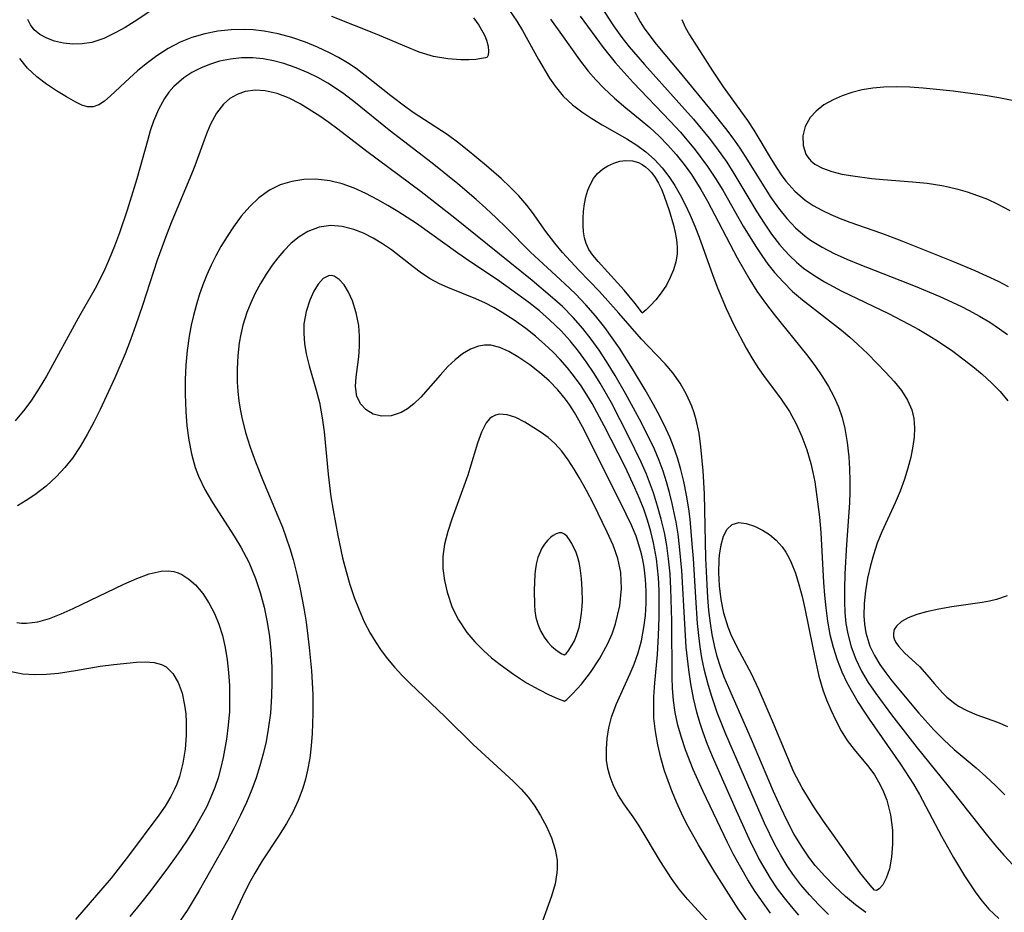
# Model space of a CAD drawing. Header units: inches. Extents: x 1073367 to 1082519, y 1569854 to 1574957.
# Tile 245 of 256: x 1077618 to 1077745, y 1573798 to 1573913. Entities that reach past the tile are written whole.
import ezdxf

# ---------------------------------------------------------------- set-up
doc = ezdxf.new("R2010")
doc.units = ezdxf.units.IN
doc.header["$MEASUREMENT"] = 0
doc.layers.add('CGG_CurvaNivelLidar_v1', color=7, linetype='Continuous', lineweight=30, true_color=0x008008)

msp = doc.modelspace()

# ---------------------------------------------------------------- linework, layer by layer
at = {"layer": 'CGG_CurvaNivelLidar_v1'}
for points in [[(1077636.3055, 1573914.9505, 67.5), (1077632.9857, 1573912.7517, 67.5), (1077631.815, 1573912.018, 67.5), (1077630.6355, 1573911.3445, 67.5), (1077629.0811, 1573910.6024, 67.5), (1077627.508, 1573910.0909, 67.5), (1077626.2847, 1573909.9012, 67.5), (1077625.0691, 1573909.8759, 67.5), (1077623.8835, 1573909.9924, 67.5), (1077622.7031, 1573910.2517, 67.5), (1077621.7122, 1573910.6112, 67.5), (1077620.8323, 1573911.0924, 67.5), (1077620.0995, 1573911.7029, 67.5), (1077619.6196, 1573912.3296, 67.5), (1077619.2865, 1573913.0401, 67.5)], [(1077692.418, 1573915.9615, 69.5), (1077694.8283, 1573912.2275, 69.5), (1077695.9076, 1573910.7126, 69.5), (1077696.8333, 1573909.5225, 69.5), (1077698.7963, 1573907.2206, 69.5), (1077705.1351, 1573900.1609, 69.5), (1077707.1444, 1573897.7272, 69.5), (1077708.1041, 1573896.4787, 69.5), (1077709.4123, 1573894.6427, 69.5), (1077710.3482, 1573893.184, 69.5), (1077713.3168, 1573888.2284, 69.5), (1077714.2431, 1573886.7706, 69.5), (1077715.2146, 1573885.3569, 69.5), (1077716.2463, 1573884.0043, 69.5), (1077716.8808, 1573883.2549, 69.5), (1077717.5475, 1573882.5389, 69.5), (1077718.4116, 1573881.7175, 69.5), (1077719.3307, 1573880.957, 69.5), (1077720.6487, 1573880.0285, 69.5), (1077722.0402, 1573879.1838, 69.5), (1077724.2785, 1573877.9834, 69.5), (1077730.2748, 1573875.0806, 69.5), (1077732.9131, 1573873.7406, 69.5), (1077734.2063, 1573873.0249, 69.5), (1077735.4731, 1573872.2704, 69.5), (1077736.7168, 1573871.482, 69.5), (1077738.5745, 1573870.2239, 69.5), (1077739.8804, 1573869.2709, 69.5), (1077741.1473, 1573868.2835, 69.5), (1077742.3683, 1573867.2618, 69.5), (1077743.5617, 1573866.1741, 69.5), (1077744.6744, 1573865.0366, 69.5), (1077745.6794, 1573863.8344, 69.5)], [(1077681.3868, 1573914.1903, 68), (1077682.3457, 1573912.838, 68), (1077683.0711, 1573911.6394, 68), (1077685.1391, 1573907.8591, 68), (1077686.5784, 1573905.4686, 68), (1077687.2945, 1573904.4201, 68), (1077688.3273, 1573903.154, 68), (1077689.5393, 1573902.028, 68), (1077690.7423, 1573901.1087, 68), (1077692.0216, 1573900.2505, 68), (1077693.3521, 1573899.4409, 68), (1077696.5471, 1573897.6386, 68), (1077697.8342, 1573896.824, 68), (1077698.9973, 1573895.9471, 68), (1077700.0841, 1573894.9702, 68), (1077701.0711, 1573893.9151, 68), (1077701.9691, 1573892.7736, 68), (1077702.733, 1573891.6214, 68), (1077703.4284, 1573890.4118, 68), (1077704.0712, 1573889.159, 68), (1077704.7177, 1573887.7745, 68), (1077705.3212, 1573886.3616, 68), (1077705.8707, 1573884.9578, 68), (1077707.6097, 1573880.0003, 68), (1077708.2155, 1573878.4293, 68), (1077709.3478, 1573875.748, 68), (1077710.3499, 1573873.6459, 68), (1077711.9329, 1573870.6456, 68), (1077712.662, 1573869.3735, 68), (1077713.4355, 1573868.1396, 68), (1077714.381, 1573866.799, 68), (1077716.3461, 1573864.183, 68), (1077717.5047, 1573862.4663, 68), (1077718.3749, 1573860.886, 68), (1077719.1202, 1573859.2292, 68), (1077719.7507, 1573857.5109, 68), (1077720.2674, 1573855.7417, 68), (1077720.5395, 1573854.5747, 68), (1077720.7677, 1573853.3927, 68), (1077721.1467, 1573850.7866, 68), (1077721.3661, 1573848.8317, 68), (1077721.5393, 1573846.8644, 68), (1077721.8987, 1573840.4101, 68), (1077722.0276, 1573838.7577, 68), (1077722.1945, 1573837.1159, 68), (1077722.4208, 1573835.387, 68), (1077722.7268, 1573833.6817, 68), (1077723.1347, 1573832.0377, 68), (1077723.6506, 1573830.4288, 68), (1077724.2739, 1573828.8611, 68), (1077724.9265, 1573827.4905, 68), (1077725.6332, 1573826.1828, 68), (1077726.392, 1573824.9017, 68), (1077727.1897, 1573823.6437, 68), (1077727.7747, 1573822.7651, 68), (1077731.8313, 1573816.9556, 68), (1077733.5153, 1573814.3639, 68), (1077734.2995, 1573813.037, 68), (1077737.1351, 1573807.6772, 68), (1077738.6747, 1573804.9, 68), (1077740.0914, 1573802.5456, 68), (1077741.5337, 1573800.3522, 68), (1077742.3525, 1573799.2545, 68), (1077743.2377, 1573798.2381, 68), (1077744.5194, 1573797.0537, 68)], [(1077697.4761, 1573914.1572, 70), (1077698.2503, 1573912.7335, 70), (1077698.7821, 1573911.8999, 70), (1077699.3551, 1573911.0875, 70), (1077700.3314, 1573909.8334, 70), (1077703.4413, 1573906.1205, 70), (1077707.5878, 1573901.0673, 70), (1077709.2685, 1573898.9657, 70), (1077710.2212, 1573897.7094, 70), (1077711.1283, 1573896.4257, 70), (1077712.1073, 1573894.9041, 70), (1077713.7256, 1573892.2473, 70), (1077715.1249, 1573890.0649, 70), (1077716.1095, 1573888.683, 70), (1077717.1591, 1573887.3735, 70), (1077718.2905, 1573886.1602, 70), (1077719.5257, 1573885.0732, 70), (1077720.2402, 1573884.5516, 70), (1077721.7188, 1573883.6472, 70), (1077723.2885, 1573882.8505, 70), (1077724.9224, 1573882.1236, 70), (1077726.5988, 1573881.4339, 70), (1077733.7291, 1573878.6195, 70), (1077736.9292, 1573877.2774, 70), (1077739.6144, 1573876.0337, 70), (1077740.7063, 1573875.4789, 70), (1077742.0406, 1573874.7474, 70), (1077743.3402, 1573873.9691, 70), (1077744.5988, 1573873.1401, 70), (1077745.6496, 1573872.378, 70)], [(1077676.7522, 1573913.2623, 67.5), (1077677.4282, 1573912.3214, 67.5), (1077677.9775, 1573911.4062, 67.5), (1077678.2091, 1573910.9383, 67.5), (1077678.4316, 1573910.3886, 67.5), (1077678.6463, 1573909.5937, 67.5), (1077678.7121, 1573908.9027, 67.5), (1077678.6534, 1573908.4205, 67.5), (1077678.5, 1573908.1951, 67.5), (1077678.2973, 1573908.0899, 67.5), (1077677.8042, 1573907.9851, 67.5), (1077677.0575, 1573907.8943, 67.5), (1077676.172, 1573907.8411, 67.5), (1077675.136, 1573907.8369, 67.5), (1077673.4356, 1573907.9571, 67.5), (1077671.5946, 1573908.2842, 67.5), (1077669.7537, 1573908.8437, 67.5), (1077667.9004, 1573909.5768, 67.5), (1077664.3274, 1573911.0835, 67.5), (1077658.4757, 1573913.4374, 67.5)], [(1077686.6725, 1573913.0628, 68.5), (1077688.3392, 1573910.7916, 68.5), (1077690.4396, 1573907.8238, 68.5), (1077691.5477, 1573906.3919, 68.5), (1077692.5378, 1573905.25, 68.5), (1077693.5834, 1573904.1602, 68.5), (1077694.9565, 1573902.8673, 68.5), (1077696.385, 1573901.6461, 68.5), (1077698.2589, 1573900.1379, 68.5), (1077699.494, 1573899.0825, 68.5), (1077700.6916, 1573897.9724, 68.5), (1077701.8418, 1573896.8057, 68.5), (1077702.9171, 1573895.5993, 68.5), (1077703.931, 1573894.3366, 68.5), (1077704.8766, 1573893.0178, 68.5), (1077706.0721, 1573891.1041, 68.5), (1077706.9274, 1573889.5972, 68.5), (1077710.7774, 1573882.304, 68.5), (1077712.387, 1573879.4515, 68.5), (1077713.322, 1573877.9673, 68.5), (1077714.4055, 1573876.4431, 68.5), (1077715.5531, 1573874.9626, 68.5), (1077719.7157, 1573869.802, 68.5), (1077720.7824, 1573868.39, 68.5), (1077721.7818, 1573866.9441, 68.5), (1077722.5554, 1573865.6821, 68.5), (1077723.2449, 1573864.3829, 68.5), (1077723.8325, 1573863.0424, 68.5), (1077724.2966, 1573861.677, 68.5), (1077724.6519, 1573860.2741, 68.5), (1077724.9622, 1573858.4681, 68.5), (1077725.1584, 1573856.6277, 68.5), (1077725.2594, 1573855.0658, 68.5), (1077725.3053, 1573853.4916, 68.5), (1077725.2981, 1573852.0748, 68.5), (1077725.2494, 1573850.6536, 68.5), (1077724.885, 1573845.2964, 68.5), (1077724.6677, 1573841.5235, 68.5), (1077724.6027, 1573839.569, 68.5), (1077724.5984, 1573837.9103, 68.5), (1077724.6586, 1573836.5041, 68.5), (1077724.7943, 1573835.1158, 68.5), (1077725.0217, 1573833.7512, 68.5), (1077725.455, 1573832.0919, 68.5), (1077726.0541, 1573830.4884, 68.5), (1077726.805, 1573828.9613, 68.5), (1077727.6809, 1573827.4875, 68.5), (1077728.6507, 1573826.057, 68.5), (1077730.6915, 1573823.3133, 68.5), (1077733.9848, 1573819.0696, 68.5), (1077738.7082, 1573813.1949, 68.5), (1077742.875, 1573807.9278, 68.5), (1077744.0059, 1573806.55, 68.5), (1077745.1649, 1573805.2075, 68.5), (1077746.3666, 1573803.9167, 68.5)], [(1077690.5035, 1573913.4507, 69), (1077693.4619, 1573909.432, 69), (1077695.049, 1573907.4768, 69), (1077697.3465, 1573904.9246, 69), (1077702.1272, 1573899.9376, 69), (1077703.4517, 1573898.4825, 69), (1077705.342, 1573896.2219, 69), (1077706.9457, 1573894.074, 69), (1077707.9749, 1573892.5314, 69), (1077708.8978, 1573891.0154, 69), (1077711.5372, 1573886.3847, 69), (1077713.1608, 1573883.7315, 69), (1077713.9325, 1573882.5787, 69), (1077714.742, 1573881.4582, 69), (1077715.5995, 1573880.3791, 69), (1077716.722, 1573879.1295, 69), (1077717.9203, 1573877.9518, 69), (1077719.1849, 1573876.8438, 69), (1077724.2423, 1573872.9321, 69), (1077725.3051, 1573872.037, 69), (1077726.3345, 1573871.1132, 69), (1077727.6031, 1573869.9004, 69), (1077729.9488, 1573867.5013, 69), (1077731.0048, 1573866.3288, 69), (1077731.9494, 1573865.1503, 69), (1077732.7353, 1573863.9359, 69), (1077733.2962, 1573862.6565, 69), (1077733.5488, 1573861.5343, 69), (1077733.6329, 1573860.3596, 69), (1077733.5805, 1573859.1447, 69), (1077733.429, 1573857.9622, 69), (1077733.1562, 1573856.5631, 69), (1077732.7956, 1573855.1481, 69), (1077732.3567, 1573853.7289, 69), (1077731.7962, 1573852.1904, 69), (1077731.1571, 1573850.6721, 69), (1077729.4183, 1573846.9494, 69), (1077728.8338, 1573845.4643, 69), (1077728.333, 1573843.9473, 69), (1077727.9533, 1573842.5725, 69), (1077727.5812, 1573840.9461, 69), (1077727.2998, 1573839.318, 69), (1077727.1307, 1573837.6984, 69), (1077727.1037, 1573836.098, 69), (1077727.1887, 1573834.997, 69), (1077727.3698, 1573833.9177, 69), (1077727.5994, 1573833.0417, 69), (1077727.9002, 1573832.1885, 69), (1077728.4728, 1573830.9665, 69), (1077729.1733, 1573829.7987, 69), (1077729.9246, 1573828.7466, 69), (1077730.7369, 1573827.7184, 69), (1077734.1911, 1573823.5447, 69), (1077736.1412, 1573821.38, 69), (1077737.4318, 1573820.0758, 69), (1077738.776, 1573818.8338, 69), (1077741.5978, 1573816.4697, 69), (1077742.8563, 1573815.3581, 69), (1077744.0835, 1573814.1996, 69), (1077745.2781, 1573812.9989, 69)], [(1077703.6342, 1573913.0166, 70.5), (1077704.0381, 1573912.0572, 70.5), (1077704.5972, 1573911.0748, 70.5), (1077707.5682, 1573906.4098, 70.5), (1077708.9643, 1573904.3614, 70.5), (1077712.1005, 1573900.0249, 70.5), (1077712.9249, 1573898.772, 70.5), (1077715.1392, 1573895, 70.5), (1077715.8736, 1573893.8341, 70.5), (1077716.4491, 1573892.9986, 70.5), (1077717.0576, 1573892.1957, 70.5), (1077718.2258, 1573890.883, 70.5), (1077719.5362, 1573889.7379, 70.5), (1077720.5771, 1573889.0393, 70.5), (1077721.6887, 1573888.4266, 70.5), (1077722.8549, 1573887.8752, 70.5), (1077724.0588, 1573887.3664, 70.5), (1077725.2942, 1573886.8885, 70.5), (1077729.3696, 1573885.4511, 70.5), (1077731.6544, 1573884.6018, 70.5), (1077738.5296, 1573881.8531, 70.5), (1077741.4105, 1573880.6433, 70.5), (1077742.9222, 1573879.9732, 70.5), (1077744.4118, 1573879.2702, 70.5), (1077745.7294, 1573878.5972, 70.5)], [(1077727.35, 1573797.8101, 68), (1077726.0321, 1573798.8143, 68), (1077724.7519, 1573799.8891, 68), (1077723.3739, 1573801.1507, 68), (1077722.0579, 1573802.4833, 68), (1077720.8269, 1573803.8963, 68), (1077720.0191, 1573804.949, 68), (1077719.0443, 1573806.3662, 68), (1077718.0833, 1573807.977, 68), (1077717.2031, 1573809.6486, 68), (1077716.3808, 1573811.3626, 68), (1077715.4658, 1573813.4096, 68), (1077712.6181, 1573820.1143, 68), (1077709.6809, 1573826.7974, 68), (1077709.1027, 1573828.1775, 68), (1077708.6129, 1573829.5087, 68), (1077708.1881, 1573830.8639, 68), (1077707.8334, 1573832.2418, 68), (1077707.5479, 1573833.6664, 68), (1077707.3196, 1573835.1617, 68), (1077707.1317, 1573836.7975, 68), (1077706.9907, 1573838.4465, 68), (1077706.8852, 1573840.1052, 68), (1077706.7424, 1573843.5284, 68), (1077706.553, 1573851.8153, 68), (1077706.3663, 1573854.8057, 68), (1077706.0914, 1573857.8863, 68), (1077705.8537, 1573859.6567, 68), (1077705.491, 1573861.3773, 68), (1077705.2233, 1573862.2776, 68), (1077704.905, 1573863.1579, 68), (1077704.2278, 1573864.6653, 68), (1077703.4153, 1573866.0963, 68), (1077702.4697, 1573867.4354, 68), (1077701.4596, 1573868.6102, 68), (1077699.282, 1573870.8785, 68), (1077698.4429, 1573871.7946, 68), (1077695.5212, 1573875.1367, 68), (1077692.9951, 1573877.9402, 68), (1077690.3377, 1573880.7044, 68), (1077688.2363, 1573882.9634, 68), (1077687.2281, 1573884.1625, 68), (1077686.0973, 1573885.6617, 68), (1077684.3524, 1573888.1339, 68), (1077683.6502, 1573889.0625, 68), (1077682.6111, 1573890.2652, 68), (1077681.4907, 1573891.4094, 68), (1077680.3153, 1573892.5121, 68), (1077678.439, 1573894.1672, 68), (1077675.9604, 1573896.2271, 68), (1077674.6755, 1573897.2238, 68), (1077673.354, 1573898.1776, 68), (1077668.9807, 1573901.0495, 68), (1077668.0279, 1573901.7187, 68), (1077666.09, 1573903.1906, 68), (1077662.7997, 1573905.8323, 68), (1077661.6131, 1573906.7056, 68), (1077660.4981, 1573907.4421, 68), (1077659.3471, 1573908.1247, 68), (1077658.1648, 1573908.7548, 68), (1077656.6352, 1573909.4742, 68), (1077655.0695, 1573910.1096, 68), (1077653.319, 1573910.7051, 68), (1077651.5423, 1573911.187, 68), (1077649.747, 1573911.5382, 68), (1077648.3337, 1573911.7037, 68), (1077647.2367, 1573911.7554, 68), (1077645.5045, 1573911.7142, 68), (1077643.784, 1573911.5325, 68), (1077642.0901, 1573911.2092, 68), (1077640.4401, 1573910.7329, 68), (1077638.9358, 1573910.1257, 68), (1077637.3857, 1573909.3037, 68), (1077635.9143, 1573908.352, 68), (1077634.5205, 1573907.3136, 68), (1077633.4124, 1573906.4027, 68), (1077632.3652, 1573905.4828, 68), (1077629.9162, 1573903.1834, 68), (1077629.1584, 1573902.5172, 68), (1077628.4246, 1573902.0205, 68), (1077627.6876, 1573901.7619, 68), (1077626.9883, 1573901.7789, 68), (1077626.2543, 1573901.9992, 68), (1077625.4756, 1573902.3674, 68), (1077624.2381, 1573903.0758, 68), (1077622.988, 1573903.8406, 68), (1077621.699, 1573904.6921, 68), (1077620.4347, 1573905.6431, 68), (1077619.2131, 1573906.7755, 68), (1077618.22, 1573908.0212, 68)], [(1077722.5559, 1573797.5606, 68.5), (1077721.3069, 1573798.7965, 68.5), (1077720.1046, 1573800.0707, 68.5), (1077718.9667, 1573801.3958, 68.5), (1077717.9344, 1573802.755, 68.5), (1077717.2056, 1573803.8385, 68.5), (1077716.395, 1573805.1875, 68.5), (1077715.642, 1573806.5761, 68.5), (1077714.3027, 1573809.33, 68.5), (1077713.1109, 1573812.0052, 68.5), (1077709.2959, 1573820.8376, 68.5), (1077708.2082, 1573823.6019, 68.5), (1077707.4619, 1573825.8167, 68.5), (1077706.9885, 1573827.4158, 68.5), (1077706.5734, 1573829.0296, 68.5), (1077706.2284, 1573830.6594, 68.5), (1077705.9909, 1573832.1054, 68.5), (1077705.8054, 1573833.5624, 68.5), (1077705.655, 1573835.0807, 68.5), (1077705.4144, 1573838.4614, 68.5), (1077705.1202, 1573843.5072, 68.5), (1077704.9819, 1573845.3722, 68.5), (1077704.6827, 1573848.5718, 68.5), (1077704.5201, 1573849.9062, 68.5), (1077704.2415, 1573851.6801, 68.5), (1077703.8903, 1573853.4351, 68.5), (1077703.5163, 1573854.9688, 68.5), (1077703.0772, 1573856.4793, 68.5), (1077702.5634, 1573857.9608, 68.5), (1077702.1156, 1573859.0701, 68.5), (1077701.6281, 1573860.1626, 68.5), (1077700.8397, 1573861.7804, 68.5), (1077699.9945, 1573863.3677, 68.5), (1077698.8897, 1573865.2662, 68.5), (1077697.2697, 1573867.952, 68.5), (1077695.5805, 1573870.6204, 68.5), (1077694.6582, 1573871.971, 68.5), (1077693.6932, 1573873.2922, 68.5), (1077692.505, 1573874.7886, 68.5), (1077691.2472, 1573876.2262, 68.5), (1077689.8954, 1573877.6224, 68.5), (1077688.4909, 1573878.9682, 68.5), (1077684.1005, 1573883.0357, 68.5), (1077681.0067, 1573886.1734, 68.5), (1077679.6996, 1573887.4498, 68.5), (1077678.3526, 1573888.6974, 68.5), (1077677.0995, 1573889.8119, 68.5), (1077674.7324, 1573891.8247, 68.5), (1077671.4251, 1573894.5021, 68.5), (1077665.8774, 1573898.7609, 68.5), (1077661.5471, 1573902.278, 68.5), (1077660.0474, 1573903.4321, 68.5), (1077658.9634, 1573904.1949, 68.5), (1077657.9515, 1573904.834, 68.5), (1077656.6967, 1573905.5364, 68.5), (1077655.4103, 1573906.1675, 68.5), (1077653.8745, 1573906.8144, 68.5), (1077652.3129, 1573907.3533, 68.5), (1077650.9801, 1573907.711, 68.5), (1077649.6393, 1573907.9659, 68.5), (1077648.296, 1573908.1003, 68.5), (1077646.849, 1573908.0922, 68.5), (1077645.4176, 1573907.9354, 68.5), (1077644.015, 1573907.6412, 68.5), (1077642.7198, 1573907.2393, 68.5), (1077641.5524, 1573906.763, 68.5), (1077640.442, 1573906.1895, 68.5), (1077639.4044, 1573905.5118, 68.5), (1077638.1, 1573904.3716, 68.5), (1077637.4581, 1573903.6418, 68.5), (1077636.8866, 1573902.8501, 68.5), (1077636.1117, 1573901.4432, 68.5), (1077635.4859, 1573899.9191, 68.5), (1077635.0682, 1573898.6637, 68.5), (1077634.6884, 1573897.3716, 68.5), (1077633.3212, 1573892.4823, 68.5), (1077632.072, 1573888.4344, 68.5), (1077631.0857, 1573885.4926, 68.5), (1077630.4588, 1573883.7956, 68.5), (1077629.7727, 1573882.099, 68.5), (1077629.205, 1573880.8237, 68.5), (1077628.5994, 1573879.5726, 68.5), (1077627.955, 1573878.3484, 68.5), (1077625.761, 1573874.5072, 68.5), (1077621.6665, 1573867.0168, 68.5), (1077620.744, 1573865.4536, 68.5), (1077619.7575, 1573863.9375, 68.5), (1077618.8891, 1573862.7505, 68.5), (1077617.6399, 1573861.2641, 68.5)], [(1077718.7315, 1573797.4688, 69), (1077717.7708, 1573798.5679, 69), (1077716.8538, 1573799.7021, 69), (1077715.9846, 1573800.8723, 69), (1077715.0523, 1573802.2593, 69), (1077714.1862, 1573803.6908, 69), (1077713.529, 1573804.883, 69), (1077712.3085, 1573807.3256, 69), (1077710.68, 1573810.9151, 69), (1077707.5884, 1573817.9485, 69), (1077706.9535, 1573819.4756, 69), (1077706.3689, 1573821.0172, 69), (1077705.932, 1573822.3305, 69), (1077705.5519, 1573823.6602, 69), (1077705.1296, 1573825.486, 69), (1077704.7876, 1573827.333, 69), (1077704.5134, 1573829.1364, 69), (1077704.2087, 1573832.0552, 69), (1077704.0142, 1573835.0523, 69), (1077703.6435, 1573841.9561, 69), (1077703.3486, 1573845.0541, 69), (1077703.1393, 1573846.6109, 69), (1077702.8848, 1573848.1578, 69), (1077702.3887, 1573850.5746, 69), (1077702.0426, 1573851.9917, 69), (1077701.6529, 1573853.394, 69), (1077701.2161, 1573854.7672, 69), (1077700.7204, 1573856.1179, 69), (1077700.0965, 1573857.5831, 69), (1077699.4113, 1573859.0249, 69), (1077698.154, 1573861.4694, 69), (1077696.3592, 1573864.7913, 69), (1077695.0354, 1573867.0976, 69), (1077693.9162, 1573868.9223, 69), (1077692.9554, 1573870.3754, 69), (1077691.9442, 1573871.7891, 69), (1077690.8742, 1573873.1542, 69), (1077689.6036, 1573874.5999, 69), (1077688.2173, 1573875.987, 69), (1077686.9479, 1573877.1383, 69), (1077684.3071, 1573879.3527, 69), (1077674.3502, 1573887.4022, 69), (1077670.0072, 1573890.7895, 69), (1077663.0148, 1573896.0195, 69), (1077659.2704, 1573898.8973, 69), (1077658.0964, 1573899.7561, 69), (1077656.9349, 1573900.5465, 69), (1077654.3844, 1573902.1366, 69), (1077652.9934, 1573902.871, 69), (1077651.4481, 1573903.4813, 69), (1077649.9023, 1573903.8449, 69), (1077648.6225, 1573903.9221, 69), (1077647.2939, 1573903.7336, 69), (1077646.2755, 1573903.3731, 69), (1077645.3397, 1573902.838, 69), (1077644.5101, 1573902.1338, 69), (1077643.589, 1573900.9394, 69), (1077642.8371, 1573899.524, 69), (1077642.4092, 1573898.5165, 69), (1077642.0085, 1573897.4604, 69), (1077640.8184, 1573894.1557, 69), (1077640.3976, 1573893.075, 69), (1077637.8376, 1573887.0259, 69), (1077637.1401, 1573885.2623, 69), (1077635.9596, 1573881.9626, 69), (1077634.0606, 1573876.1513, 69), (1077633.1642, 1573873.526, 69), (1077632.5145, 1573871.6995, 69), (1077631.8277, 1573869.8906, 69), (1077630.5119, 1573866.8039, 69), (1077628.5822, 1573862.6944, 69), (1077627.775, 1573861.0662, 69), (1077626.9305, 1573859.4703, 69), (1077626.0247, 1573857.9244, 69), (1077625.0295, 1573856.4504, 69), (1077624.0493, 1573855.2193, 69), (1077622.9824, 1573854.0674, 69), (1077621.629, 1573852.8219, 69), (1077620.1772, 1573851.7029, 69), (1077619.0728, 1573850.9765, 69), (1077617.9412, 1573850.2992, 69)], [(1077746.2435, 1573902.5959, 71), (1077744.5205, 1573902.9375, 71), (1077742.7671, 1573903.2346, 71), (1077738.6092, 1573903.7914, 71), (1077734.7449, 1573904.1769, 71), (1077733.0348, 1573904.2874, 71), (1077731.3456, 1573904.3385, 71), (1077729.6877, 1573904.3097, 71), (1077728.257, 1573904.1932, 71), (1077726.8776, 1573903.9639, 71), (1077725.5631, 1573903.6328, 71), (1077724.3117, 1573903.2069, 71), (1077723.1418, 1573902.6899, 71), (1077721.9574, 1573902.0057, 71), (1077720.9385, 1573901.2173, 71), (1077720.1769, 1573900.3864, 71), (1077719.5518, 1573899.2397, 71), (1077719.2529, 1573898.0147, 71), (1077719.2727, 1573896.7954, 71), (1077719.6302, 1573895.6662, 71), (1077719.8616, 1573895.2806, 71), (1077720.2648, 1573894.8041, 71), (1077720.7808, 1573894.3808, 71), (1077721.7842, 1573893.8347, 71), (1077722.9615, 1573893.4177, 71), (1077724.2697, 1573893.0984, 71), (1077725.6744, 1573892.85, 71), (1077728.1209, 1573892.5376, 71), (1077729.6038, 1573892.393, 71), (1077733.3905, 1573892.1027, 71), (1077735.2832, 1573891.9147, 71), (1077737.1514, 1573891.6328, 71), (1077737.9925, 1573891.4593, 71), (1077739.214, 1573891.1538, 71), (1077740.4156, 1573890.7983, 71), (1077741.7463, 1573890.346, 71), (1077743.0426, 1573889.8369, 71), (1077744.2948, 1573889.2632, 71), (1077745.9213, 1573888.38, 71)], [(1077715.0856, 1573797.7413, 69.5), (1077714.1073, 1573799.0427, 69.5), (1077713.0864, 1573800.5244, 69.5), (1077712.1246, 1573802.0467, 69.5), (1077711.2188, 1573803.6046, 69.5), (1077710.3045, 1573805.3134, 69.5), (1077709.5392, 1573806.8294, 69.5), (1077706.3651, 1573813.409, 69.5), (1077705.0907, 1573816.274, 69.5), (1077704.099, 1573818.7963, 69.5), (1077703.5728, 1573820.3861, 69.5), (1077703.1317, 1573821.9953, 69.5), (1077702.789, 1573823.624, 69.5), (1077702.5681, 1573825.1736, 69.5), (1077702.4378, 1573826.7362, 69.5), (1077702.3861, 1573828.1319, 69.5), (1077702.33, 1573835.4646, 69.5), (1077702.2246, 1573839.5886, 69.5), (1077702.1102, 1573841.5302, 69.5), (1077701.9287, 1573843.4619, 69.5), (1077701.6965, 1573845.1525, 69.5), (1077701.3885, 1573846.8279, 69.5), (1077700.9828, 1573848.5532, 69.5), (1077700.5028, 1573850.2595, 69.5), (1077699.9612, 1573851.9475, 69.5), (1077699.071, 1573854.3526, 69.5), (1077698.3981, 1573855.9098, 69.5), (1077696.8097, 1573859.1938, 69.5), (1077694.543, 1573863.5621, 69.5), (1077693.0874, 1573866.1173, 69.5), (1077692.315, 1573867.3643, 69.5), (1077691.3454, 1573868.8187, 69.5), (1077690.3208, 1573870.2279, 69.5), (1077689.2347, 1573871.5826, 69.5), (1077688.0757, 1573872.8693, 69.5), (1077686.5806, 1573874.3034, 69.5), (1077685.2598, 1573875.4291, 69.5), (1077683.8929, 1573876.5093, 69.5), (1077682.4954, 1573877.558, 69.5), (1077679.838, 1573879.4544, 69.5), (1077676.2769, 1573881.8215, 69.5), (1077674.7493, 1573882.8838, 69.5), (1077669.4105, 1573886.7042, 69.5), (1077667.011, 1573888.2717, 69.5), (1077665.7205, 1573889.0493, 69.5), (1077664.4189, 1573889.7843, 69.5), (1077662.8909, 1573890.5745, 69.5), (1077661.3507, 1573891.2705, 69.5), (1077659.798, 1573891.8392, 69.5), (1077658.232, 1573892.2373, 69.5), (1077656.434, 1573892.4314, 69.5), (1077654.8567, 1573892.3827, 69.5), (1077653.3128, 1573892.1392, 69.5), (1077651.8296, 1573891.6964, 69.5), (1077650.439, 1573891.0349, 69.5), (1077649.056, 1573890.0434, 69.5), (1077647.8881, 1573888.917, 69.5), (1077646.8066, 1573887.6442, 69.5), (1077645.7914, 1573886.2653, 69.5), (1077644.9653, 1573885.0222, 69.5), (1077644.1816, 1573883.7322, 69.5), (1077643.5213, 1573882.5417, 69.5), (1077642.9056, 1573881.3207, 69.5), (1077642.3415, 1573880.0708, 69.5), (1077641.8301, 1573878.7794, 69.5), (1077641.3734, 1573877.4647, 69.5), (1077640.9665, 1573876.1321, 69.5), (1077640.628, 1573874.8652, 69.5), (1077640.3385, 1573873.5865, 69.5), (1077640.0866, 1573872.1898, 69.5), (1077639.8384, 1573870.3229, 69.5), (1077639.673, 1573868.4469, 69.5), (1077639.5816, 1573866.5687, 69.5), (1077639.5633, 1573864.6946, 69.5), (1077639.6463, 1573862.4386, 69.5), (1077639.7991, 1573860.5922, 69.5), (1077640.0372, 1573858.7717, 69.5), (1077640.383, 1573856.9873, 69.5), (1077640.8681, 1573855.2518, 69.5), (1077641.2908, 1573854.1207, 69.5), (1077642.1144, 1573852.4009, 69.5), (1077643.0776, 1573850.7355, 69.5), (1077645.9044, 1573846.3608, 69.5), (1077646.7511, 1573844.9661, 69.5), (1077647.7844, 1573843.003, 69.5), (1077648.6387, 1573840.9287, 69.5), (1077649.2412, 1573839.0843, 69.5), (1077649.7379, 1573837.1999, 69.5), (1077650.1356, 1573835.285, 69.5), (1077650.4227, 1573833.4292, 69.5), (1077650.6451, 1573831.19, 69.5), (1077650.7368, 1573829.3769, 69.5), (1077650.759, 1573827.56, 69.5), (1077650.7143, 1573825.7435, 69.5), (1077650.5618, 1573823.5447, 69.5), (1077650.2925, 1573821.4632, 69.5), (1077649.9981, 1573819.875, 69.5), (1077649.6347, 1573818.3004, 69.5), (1077649.2076, 1573816.7411, 69.5), (1077648.7181, 1573815.1997, 69.5), (1077648.163, 1573813.6801, 69.5), (1077647.46, 1573812.0061, 69.5), (1077646.6884, 1573810.3584, 69.5), (1077645.8659, 1573808.7316, 69.5), (1077645.0052, 1573807.1221, 69.5), (1077641.3748, 1573800.6702, 69.5), (1077639.8124, 1573798.0864, 69.5), (1077638.9837, 1573796.83, 69.5)], [(1077712.6945, 1573795.7443, 70), (1077710.9111, 1573798.2897, 70), (1077707.8839, 1573803.0248, 70), (1077705.7622, 1573806.538, 70), (1077704.2933, 1573809.2155, 70), (1077703.6025, 1573810.6237, 70), (1077702.9576, 1573812.0507, 70), (1077702.3566, 1573813.4927, 70), (1077701.8614, 1573814.7842, 70), (1077701.4119, 1573816.0876, 70), (1077700.9216, 1573817.7606, 70), (1077700.5243, 1573819.4515, 70), (1077700.2257, 1573821.1558, 70), (1077700.0388, 1573822.8702, 70), (1077700.0021, 1573823.5, 70), (1077700.0119, 1573825.6515, 70), (1077700.1333, 1573827.4604, 70), (1077700.4691, 1573831.1053, 70), (1077700.629, 1573833.5599, 70), (1077700.7094, 1573835.9374, 70), (1077700.7212, 1573837.6418, 70), (1077700.6878, 1573839.3439, 70), (1077700.5991, 1573841.0401, 70), (1077700.4949, 1573842.2415, 70), (1077700.3504, 1573843.4363, 70), (1077699.9813, 1573845.5214, 70), (1077699.6263, 1573846.9768, 70), (1077699.2007, 1573848.4145, 70), (1077698.7121, 1573849.8341, 70), (1077698.1644, 1573851.2344, 70), (1077697.5672, 1573852.6086, 70), (1077696.302, 1573855.297, 70), (1077693.5975, 1573860.6224, 70), (1077692.0458, 1573863.4726, 70), (1077691.3542, 1573864.626, 70), (1077690.6268, 1573865.7514, 70), (1077689.7859, 1573866.9429, 70), (1077688.8932, 1573868.0879, 70), (1077687.9436, 1573869.1778, 70), (1077686.982, 1573870.1608, 70), (1077685.9795, 1573871.1013, 70), (1077684.7731, 1573872.1606, 70), (1077683.5258, 1573873.167, 70), (1077682.0166, 1573874.2525, 70), (1077680.4575, 1573875.2456, 70), (1077679.382, 1573875.8631, 70), (1077678.2905, 1573876.43, 70), (1077677.0496, 1573877, 70), (1077673.4477, 1573878.4479, 70), (1077672.3575, 1573878.935, 70), (1077671.1852, 1573879.5768, 70), (1077670.0544, 1573880.3123, 70), (1077668.9615, 1573881.1172, 70), (1077666.1944, 1573883.3016, 70), (1077665.0221, 1573884.1047, 70), (1077663.8089, 1573884.8248, 70), (1077662.567, 1573885.4467, 70), (1077661.3079, 1573885.9491, 70), (1077659.8268, 1573886.3452, 70), (1077658.3523, 1573886.4709, 70), (1077656.8315, 1573886.2465, 70), (1077655.3725, 1573885.6798, 70), (1077654.2779, 1573885.0075, 70), (1077653.2458, 1573884.1729, 70), (1077652.2767, 1573883.2051, 70), (1077651.5048, 1573882.2973, 70), (1077650.7747, 1573881.3259, 70), (1077650.0019, 1573880.179, 70), (1077649.2783, 1573878.9814, 70), (1077648.6091, 1573877.7417, 70), (1077648.0176, 1573876.4967, 70), (1077647.5012, 1573875.2174, 70), (1077646.9876, 1573873.5798, 70), (1077646.7278, 1573872.4526, 70), (1077646.5313, 1573871.3091, 70), (1077646.3461, 1573869.6375, 70), (1077646.2654, 1573867.9513, 70), (1077646.2827, 1573866.2593, 70), (1077646.3561, 1573865.0415, 70), (1077646.4841, 1573863.8274, 70), (1077646.6489, 1573862.7413, 70), (1077646.8601, 1573861.6616, 70), (1077647.3473, 1573859.7424, 70), (1077647.9444, 1573857.8458, 70), (1077648.6235, 1573855.9699, 70), (1077649.5391, 1573853.6729, 70), (1077651.536, 1573848.9618, 70), (1077652.1071, 1573847.5304, 70), (1077652.6067, 1573846.1606, 70), (1077653.0645, 1573844.7769, 70), (1077653.4802, 1573843.3803, 70), (1077653.9801, 1573841.4564, 70), (1077654.4121, 1573839.5148, 70), (1077654.8682, 1573837.084, 70), (1077655.158, 1573835.2722, 70), (1077655.407, 1573833.4543, 70), (1077655.575, 1573831.9968, 70), (1077655.8465, 1573828.9998, 70), (1077656.0169, 1573825.9272, 70), (1077656.0439, 1573823.4824, 70), (1077655.9443, 1573820.8912, 70), (1077655.818, 1573819.3004, 70), (1077655.6303, 1573817.7268, 70), (1077655.3617, 1573816.1764, 70), (1077655.0863, 1573815.0027, 70), (1077654.7441, 1573813.8507, 70), (1077654.1494, 1573812.282, 70), (1077653.4359, 1573810.7615, 70), (1077652.6209, 1573809.2893, 70), (1077651.6014, 1573807.6794, 70), (1077649.4839, 1573804.4865, 70), (1077648.5385, 1573802.8934, 70), (1077647.7903, 1573801.4889, 70), (1077646.9825, 1573799.837, 70), (1077645.4151, 1573796.5017, 70)], [(1077707.625, 1573795.9431, 70.5), (1077704.3533, 1573799.5168, 70.5), (1077703.3029, 1573800.8272, 70.5), (1077702.317, 1573802.1902, 70.5), (1077700.8802, 1573804.3833, 70.5), (1077698.1299, 1573809.0107, 70.5), (1077697.3636, 1573810.1705, 70.5), (1077696.1384, 1573811.8468, 70.5), (1077695.3865, 1573813.019, 70.5), (1077694.7512, 1573814.2706, 70.5), (1077694.3654, 1573815.3022, 70.5), (1077694.0877, 1573816.3728, 70.5), (1077693.9273, 1573817.4725, 70.5), (1077693.8952, 1573818.9165, 70.5), (1077693.9946, 1573820.2793, 70.5), (1077694.2123, 1573821.6529, 70.5), (1077694.5615, 1573823.0201, 70.5), (1077695.1609, 1573824.6414, 70.5), (1077696.9815, 1573828.6296, 70.5), (1077697.487, 1573829.8496, 70.5), (1077698.0015, 1573831.3316, 70.5), (1077698.4117, 1573832.8514, 70.5), (1077698.7386, 1573834.5879, 70.5), (1077698.9226, 1573836.1373, 70.5), (1077699.0179, 1573837.6983, 70.5), (1077699.0266, 1573839.2632, 70.5), (1077698.9451, 1573840.8246, 70.5), (1077698.7643, 1573842.3746, 70.5), (1077698.6013, 1573843.3008, 70.5), (1077698.4204, 1573844.1097, 70.5), (1077698.1032, 1573845.2411, 70.5), (1077697.7182, 1573846.3544, 70.5), (1077697.1162, 1573847.8006, 70.5), (1077696.4413, 1573849.2283, 70.5), (1077691.0665, 1573860.0227, 70.5), (1077690.3571, 1573861.3549, 70.5), (1077689.7902, 1573862.3307, 70.5), (1077689.1882, 1573863.2733, 70.5), (1077688.6321, 1573864.0584, 70.5), (1077687.6471, 1573865.2664, 70.5), (1077686.4993, 1573866.4345, 70.5), (1077685.2827, 1573867.4938, 70.5), (1077684.0338, 1573868.4591, 70.5), (1077682.4928, 1573869.5266, 70.5), (1077681.3188, 1573870.2121, 70.5), (1077680.1466, 1573870.7255, 70.5), (1077678.9735, 1573871.0034, 70.5), (1077678.1565, 1573871.0192, 70.5), (1077677.3837, 1573870.8833, 70.5), (1077676.3535, 1573870.4822, 70.5), (1077675.3541, 1573869.8788, 70.5), (1077674.3878, 1573869.1192, 70.5), (1077673.4584, 1573868.2419, 70.5), (1077672.4465, 1573867.1478, 70.5), (1077669.9447, 1573864.3063, 70.5), (1077669.0515, 1573863.4304, 70.5), (1077668.2644, 1573862.801, 70.5), (1077667.4458, 1573862.3092, 70.5), (1077666.1496, 1573861.8777, 70.5), (1077664.8697, 1573861.8383, 70.5), (1077663.8169, 1573862.1321, 70.5), (1077662.8993, 1573862.6883, 70.5), (1077662.1739, 1573863.4613, 70.5), (1077661.7091, 1573864.4204, 70.5), (1077661.6487, 1573864.6581, 70.5), (1077661.5516, 1573865.7258, 70.5), (1077661.6318, 1573866.9018, 70.5), (1077661.968, 1573869.5046, 70.5), (1077662.063, 1573870.835, 70.5), (1077662.0664, 1573872.1908, 70.5), (1077661.9585, 1573873.5402, 70.5), (1077661.642, 1573875.1889, 70.5), (1077661.153, 1573876.7175, 70.5), (1077660.6482, 1573877.8336, 70.5), (1077660.0735, 1573878.7793, 70.5), (1077659.4497, 1573879.5012, 70.5), (1077658.7953, 1573879.9325, 70.5), (1077658.4438, 1573880.0155, 70.5), (1077658.0633, 1573879.9771, 70.5), (1077657.3848, 1573879.5986, 70.5), (1077656.7411, 1573878.9013, 70.5), (1077656.1493, 1573877.9626, 70.5), (1077655.6304, 1573876.8437, 70.5), (1077655.1557, 1573875.3755, 70.5), (1077654.8838, 1573873.7765, 70.5), (1077654.8517, 1573872.5143, 70.5), (1077654.9553, 1573871.2169, 70.5), (1077655.175, 1573869.9002, 70.5), (1077655.5508, 1573868.3538, 70.5), (1077656.4607, 1573865.2185, 70.5), (1077656.8753, 1573863.6124, 70.5), (1077657.2467, 1573861.6464, 70.5), (1077657.4845, 1573859.8498, 70.5), (1077658.0145, 1573854.3599, 70.5), (1077658.3763, 1573851.4641, 70.5), (1077658.6391, 1573849.7356, 70.5), (1077659.2472, 1573846.453, 70.5), (1077659.8787, 1573843.5577, 70.5), (1077660.3262, 1573841.8185, 70.5), (1077660.8225, 1573840.1333, 70.5), (1077661.3789, 1573838.4731, 70.5), (1077662.0046, 1573836.8455, 70.5), (1077662.6759, 1573835.3351, 70.5), (1077663.4293, 1573833.8708, 70.5), (1077664.1088, 1573832.7199, 70.5), (1077664.8487, 1573831.6086, 70.5), (1077665.6497, 1573830.5406, 70.5), (1077666.5654, 1573829.4576, 70.5), (1077667.5345, 1573828.414, 70.5), (1077668.5402, 1573827.3964, 70.5), (1077673.0864, 1573823.0663, 70.5), (1077676.7304, 1573819.4858, 70.5), (1077681.8559, 1573814.7638, 70.5), (1077682.8871, 1573813.7321, 70.5), (1077683.8326, 1573812.6549, 70.5), (1077684.6671, 1573811.5161, 70.5), (1077685.408, 1573810.3293, 70.5), (1077686.18, 1573808.8974, 70.5), (1077686.8244, 1573807.4385, 70.5), (1077687.3016, 1573805.9592, 70.5), (1077687.5452, 1573804.571, 70.5), (1077687.5654, 1573803.4426, 70.5), (1077687.5253, 1573802.9131, 70.5), (1077687.2863, 1573801.5063, 70.5), (1077686.8343, 1573799.9266, 70.5), (1077685.0583, 1573795.0057, 70.5)], [(1077617.8713, 1573835.2386, 69), (1077618.4475, 1573835.1613, 69), (1077619.0848, 1573835.1393, 69), (1077620.5763, 1573835.313, 69), (1077622.0714, 1573835.737, 69), (1077623.5849, 1573836.335, 69), (1077625.1205, 1573837.0356, 69), (1077631.6558, 1573840.1809, 69), (1077633.3251, 1573840.914, 69), (1077634.9336, 1573841.4992, 69), (1077636.4628, 1573841.8493, 69), (1077637.3672, 1573841.899, 69), (1077638.1244, 1573841.8019, 69), (1077638.6699, 1573841.6378, 69), (1077639.1419, 1573841.4285, 69), (1077640.0522, 1573840.842, 69), (1077640.8979, 1573840.0752, 69), (1077641.8289, 1573838.966, 69), (1077642.6617, 1573837.6892, 69), (1077643.3292, 1573836.3954, 69), (1077643.9004, 1573835.0097, 69), (1077644.3693, 1573833.5503, 69), (1077644.7366, 1573831.9975, 69), (1077645.0014, 1573830.3991, 69), (1077645.1761, 1573828.7702, 69), (1077645.2748, 1573827.1211, 69), (1077645.3058, 1573825.4436, 69), (1077645.2636, 1573823.7626, 69), (1077645.1297, 1573821.9742, 69), (1077644.908, 1573820.1961, 69), (1077644.4751, 1573817.8187, 69), (1077644.1671, 1573816.5005, 69), (1077643.8059, 1573815.2009, 69), (1077643.3806, 1573813.9248, 69), (1077642.8925, 1573812.6995, 69), (1077642.341, 1573811.4996, 69), (1077641.7352, 1573810.3231, 69), (1077640.7684, 1573808.644, 69), (1077639.7259, 1573807.0034, 69), (1077638.6266, 1573805.3949, 69), (1077637.1917, 1573803.3992, 69), (1077634.9664, 1573800.4195, 69), (1077633.8159, 1573798.9573, 69), (1077632.4389, 1573797.3014, 69)], [(1077745.607, 1573838.6543, 69.5), (1077744.2335, 1573838.1905, 69.5), (1077743.328, 1573837.9882, 69.5), (1077742.3878, 1573837.8247, 69.5), (1077738.4422, 1573837.2545, 69.5), (1077736.7652, 1573836.9637, 69.5), (1077735.1724, 1573836.6122, 69.5), (1077733.9327, 1573836.2561, 69.5), (1077732.8362, 1573835.8362, 69.5), (1077731.9441, 1573835.3476, 69.5), (1077731.2989, 1573834.7683, 69.5), (1077731.0356, 1573834.3233, 69.5), (1077730.9163, 1573833.8464, 69.5), (1077730.9323, 1573833.4174, 69.5), (1077731.0054, 1573833.1277, 69.5), (1077731.2331, 1573832.6405, 69.5), (1077731.5707, 1573832.1616, 69.5), (1077732.3576, 1573831.3368, 69.5), (1077734.2734, 1573829.5471, 69.5), (1077735.2416, 1573828.4624, 69.5), (1077736.2079, 1573827.3091, 69.5), (1077737.2335, 1573826.1696, 69.5), (1077737.823, 1573825.5986, 69.5), (1077738.8275, 1573824.7793, 69.5), (1077739.3215, 1573824.4447, 69.5), (1077740.3705, 1573823.8618, 69.5), (1077741.6692, 1573823.3074, 69.5), (1077744.3374, 1573822.3566, 69.5), (1077745.6279, 1573821.8197, 69.5)], [(1077617.1271, 1573828.9035, 68.5), (1077618.6352, 1573828.6157, 68.5), (1077620.1525, 1573828.513, 68.5), (1077621.6924, 1573828.5559, 68.5), (1077623.2446, 1573828.7051, 68.5), (1077625.4006, 1573829.0269, 68.5), (1077628.6178, 1573829.578, 68.5), (1077630.3475, 1573829.8223, 68.5), (1077633.2754, 1573830.1302, 68.5), (1077634.4619, 1573830.1716, 68.5), (1077635.5544, 1573830.0869, 68.5), (1077636.5313, 1573829.8184, 68.5), (1077637.1012, 1573829.511, 68.5), (1077637.9945, 1573828.643, 68.5), (1077638.6718, 1573827.478, 68.5), (1077639.1674, 1573826.0948, 68.5), (1077639.4996, 1573824.5553, 68.5), (1077639.6336, 1573823.4654, 68.5), (1077639.6994, 1573822.3883, 68.5), (1077639.6935, 1573820.6408, 68.5), (1077639.5562, 1573818.8684, 68.5), (1077639.2773, 1573817.1006, 68.5), (1077638.8325, 1573815.3656, 68.5), (1077638.47, 1573814.3494, 68.5), (1077638.1921, 1573813.7035, 68.5), (1077637.7289, 1573812.7813, 68.5), (1077636.9953, 1573811.5507, 68.5), (1077636.1804, 1573810.353, 68.5), (1077632.2447, 1573805.1075, 68.5), (1077630.007, 1573802.2529, 68.5), (1077625.4356, 1573796.8982, 68.5)]]:
    msp.add_polyline3d(points, dxfattribs=at)
for points in [[(1077698.5, 1573875.1373, 67.5), (1077698.4288, 1573875.2999, 67.5), (1077697.6227, 1573876.3757, 67.5), (1077696.1983, 1573878.1037, 67.5), (1077695.3409, 1573879.0788, 67.5), (1077692.8219, 1573881.8043, 67.5), (1077692.1492, 1573882.6132, 67.5), (1077691.6482, 1573883.3516, 67.5), (1077691.2825, 1573884.1148, 67.5), (1077691.0734, 1573884.8578, 67.5), (1077690.9583, 1573885.6389, 67.5), (1077690.9088, 1573886.4472, 67.5), (1077690.9074, 1573887.3712, 67.5), (1077690.958, 1573888.3039, 67.5), (1077691.0646, 1573889.232, 67.5), (1077691.2375, 1573890.1415, 67.5), (1077691.4933, 1573891.0164, 67.5), (1077691.8285, 1573891.7981, 67.5), (1077692.2538, 1573892.5178, 67.5), (1077692.77, 1573893.1567, 67.5), (1077693.3976, 1573893.7119, 67.5), (1077694.0994, 1573894.1638, 67.5), (1077694.8509, 1573894.5126, 67.5), (1077695.6317, 1573894.749, 67.5), (1077696.424, 1573894.8539, 67.5), (1077697.2472, 1573894.7984, 67.5), (1077698.0361, 1573894.5697, 67.5), (1077698.499, 1573894.3373, 67.5), (1077698.9343, 1573894.0421, 67.5), (1077699.333, 1573893.6968, 67.5), (1077699.7005, 1573893.303, 67.5), (1077700.1833, 1573892.6479, 67.5), (1077700.608, 1573891.9216, 67.5), (1077700.9855, 1573891.1426, 67.5), (1077701.3542, 1573890.2476, 67.5), (1077701.9942, 1573888.3757, 67.5), (1077702.5356, 1573886.4839, 67.5), (1077702.7611, 1573885.5471, 67.5), (1077702.9381, 1573884.6103, 67.5), (1077703.0419, 1573883.6719, 67.5), (1077703.0109, 1573882.7569, 67.5), (1077702.8438, 1573881.7693, 67.5), (1077702.5511, 1573880.7485, 67.5), (1077702.1444, 1573879.7335, 67.5), (1077701.6366, 1573878.7617, 67.5), (1077700.9659, 1573877.7508, 67.5), (1077700.2595, 1573876.8668, 67.5), (1077699.5889, 1573876.1356, 67.5), (1077699.0247, 1573875.5843, 67.5)], [(1077688.5, 1573825.0826, 71), (1077688.7929, 1573825.3109, 71), (1077689.5717, 1573826.0733, 71), (1077690.6722, 1573827.2931, 71), (1077691.8448, 1573828.7784, 71), (1077693.0308, 1573830.5414, 71), (1077694.1036, 1573832.5237, 71), (1077694.6335, 1573833.769, 71), (1077695.0739, 1573835.0502, 71), (1077695.6282, 1573837.3742, 71), (1077695.8643, 1573839.6218, 71), (1077695.7675, 1573841.6657, 71), (1077695.3594, 1573843.495, 71), (1077694.758, 1573845.2044, 71), (1077694.0193, 1573846.8846, 71), (1077692.2207, 1573850.5321, 71), (1077691.3166, 1573852.2513, 71), (1077690.3812, 1573853.9227, 71), (1077689.7285, 1573855.0152, 71), (1077688.9513, 1573856.2204, 71), (1077688.1303, 1573857.3375, 71), (1077687.2397, 1573858.3332, 71), (1077686.3786, 1573859.0933, 71), (1077685.4728, 1573859.7616, 71), (1077684.5529, 1573860.3676, 71), (1077683.3667, 1573861.0897, 71), (1077682.2173, 1573861.6774, 71), (1077681.1175, 1573862.0462, 71), (1077680.0463, 1573862.1007, 71), (1077679.5839, 1573861.9858, 71), (1077679.1626, 1573861.767, 71), (1077678.8693, 1573861.5336, 71), (1077678.3967, 1573860.9777, 71), (1077677.7827, 1573859.806, 71), (1077677.2767, 1573858.3798, 71), (1077676.2988, 1573855.0899, 71), (1077676.0214, 1573854.2469, 71), (1077673.9441, 1573848.566, 71), (1077673.4275, 1573846.9593, 71), (1077673.0254, 1573845.35, 71), (1077672.8024, 1573843.7365, 71), (1077672.808, 1573842.1963, 71), (1077673.0028, 1573840.6577, 71), (1077673.3523, 1573839.1286, 71), (1077674.007, 1573837.1613, 71), (1077674.8028, 1573835.5719, 71), (1077675.9133, 1573833.9401, 71), (1077676.9221, 1573832.7516, 71), (1077678.0589, 1573831.604, 71), (1077679.0967, 1573830.6763, 71), (1077680.1794, 1573829.7977, 71), (1077681.8981, 1573828.547, 71), (1077683.5883, 1573827.4614, 71), (1077685.1674, 1573826.5677, 71), (1077686.5241, 1573825.8945, 71), (1077687.5962, 1573825.4216, 71)], [(1077728.5, 1573800.6893, 67.5), (1077727.9058, 1573801.3168, 67.5), (1077726.6097, 1573802.9779, 67.5), (1077723.1715, 1573807.783, 67.5), (1077721.8943, 1573809.5944, 67.5), (1077720.6442, 1573811.4433, 67.5), (1077719.1358, 1573813.9139, 67.5), (1077718.0964, 1573815.923, 67.5), (1077717.2884, 1573817.7493, 67.5), (1077715.3367, 1573822.4963, 67.5), (1077713.5594, 1573826.6059, 67.5), (1077712.5974, 1573828.6219, 67.5), (1077710.8137, 1573831.9475, 67.5), (1077709.9971, 1573833.6179, 67.5), (1077709.589, 1573834.6216, 67.5), (1077709.0435, 1573836.4242, 67.5), (1077708.6923, 1573838.1925, 67.5), (1077708.4825, 1573839.9627, 67.5), (1077708.4, 1573841.6978, 67.5), (1077708.4436, 1573843.355, 67.5), (1077708.4937, 1573843.9388, 67.5), (1077708.696, 1573845.2468, 67.5), (1077709.0228, 1573846.3851, 67.5), (1077709.491, 1573847.2915, 67.5), (1077710.1266, 1573847.8883, 67.5), (1077710.9647, 1573848.1143, 67.5), (1077711.9488, 1573848.0147, 67.5), (1077713.0224, 1573847.6643, 67.5), (1077714.0519, 1573847.159, 67.5), (1077714.953, 1573846.5712, 67.5), (1077715.8051, 1573845.8532, 67.5), (1077716.5725, 1573844.9999, 67.5), (1077717.0536, 1573844.3005, 67.5), (1077717.4787, 1573843.537, 67.5), (1077717.7374, 1573842.9909, 67.5), (1077718.2802, 1573841.6084, 67.5), (1077718.7406, 1573840.1359, 67.5), (1077719.1395, 1573838.599, 67.5), (1077719.4945, 1573837.0184, 67.5), (1077720.5081, 1573831.9404, 67.5), (1077720.8929, 1573830.1135, 67.5), (1077721.3213, 1573828.3119, 67.5), (1077721.8337, 1573826.5545, 67.5), (1077722.3102, 1573825.2357, 67.5), (1077722.8448, 1573823.9519, 67.5), (1077723.4831, 1573822.5819, 67.5), (1077724.1842, 1573821.2657, 67.5), (1077724.9665, 1573820.0221, 67.5), (1077725.8532, 1573818.8452, 67.5), (1077727.7329, 1573816.5825, 67.5), (1077728.4886, 1573815.5618, 67.5), (1077729.1825, 1573814.3847, 67.5), (1077729.6536, 1573813.3844, 67.5), (1077730.0536, 1573812.3157, 67.5), (1077730.5388, 1573810.401, 67.5), (1077730.7859, 1573808.4298, 67.5), (1077730.8148, 1573806.6383, 67.5), (1077730.6816, 1573804.9618, 67.5), (1077730.4079, 1573803.4592, 67.5), (1077730.0033, 1573802.2225, 67.5), (1077729.556, 1573801.3936, 67.5), (1077729.0945, 1573800.862, 67.5), (1077728.7516, 1573800.6604, 67.5)], [(1077688.5, 1573831.0507, 71.5), (1077688.7452, 1573831.2622, 71.5), (1077688.9788, 1573831.5453, 71.5), (1077689.5038, 1573832.3402, 71.5), (1077689.7691, 1573832.8509, 71.5), (1077690.103, 1573833.6786, 71.5), (1077690.3739, 1573834.594, 71.5), (1077690.5775, 1573835.5528, 71.5), (1077690.7056, 1573836.4343, 71.5), (1077690.7792, 1573837.2778, 71.5), (1077690.8009, 1573838.0467, 71.5), (1077690.7673, 1573839.4759, 71.5), (1077690.6834, 1573840.8959, 71.5), (1077690.5242, 1573842.291, 71.5), (1077690.3987, 1573842.968, 71.5), (1077690.2277, 1573843.6193, 71.5), (1077689.987, 1573844.2774, 71.5), (1077689.4329, 1573845.4327, 71.5), (1077689.1448, 1573845.9162, 71.5), (1077688.8393, 1573846.3255, 71.5), (1077688.511, 1573846.6317, 71.5), (1077688.1531, 1573846.7982, 71.5), (1077687.8006, 1573846.8022, 71.5), (1077687.429, 1573846.6854, 71.5), (1077687.0493, 1573846.4716, 71.5), (1077686.6724, 1573846.1782, 71.5), (1077686.3097, 1573845.8174, 71.5), (1077685.9306, 1573845.3417, 71.5), (1077685.5896, 1573844.8074, 71.5), (1077685.2946, 1573844.2265, 71.5), (1077685.057, 1573843.6065, 71.5), (1077684.8787, 1573842.9166, 71.5), (1077684.7601, 1573842.1989, 71.5), (1077684.6846, 1573841.4626, 71.5), (1077684.5996, 1573839.3422, 71.5), (1077684.6175, 1573837.4969, 71.5), (1077684.6657, 1573836.7201, 71.5), (1077684.7994, 1573835.8845, 71.5), (1077685.0411, 1573835.0071, 71.5), (1077685.3934, 1573834.138, 71.5), (1077685.8564, 1573833.3257, 71.5), (1077686.3273, 1573832.7105, 71.5), (1077686.8339, 1573832.1788, 71.5), (1077687.337, 1573831.7404, 71.5), (1077687.7971, 1573831.4043, 71.5), (1077688.1535, 1573831.188, 71.5)]]:
    msp.add_polyline3d(points, close=True, dxfattribs=at)

doc.saveas('drawing.dxf')
